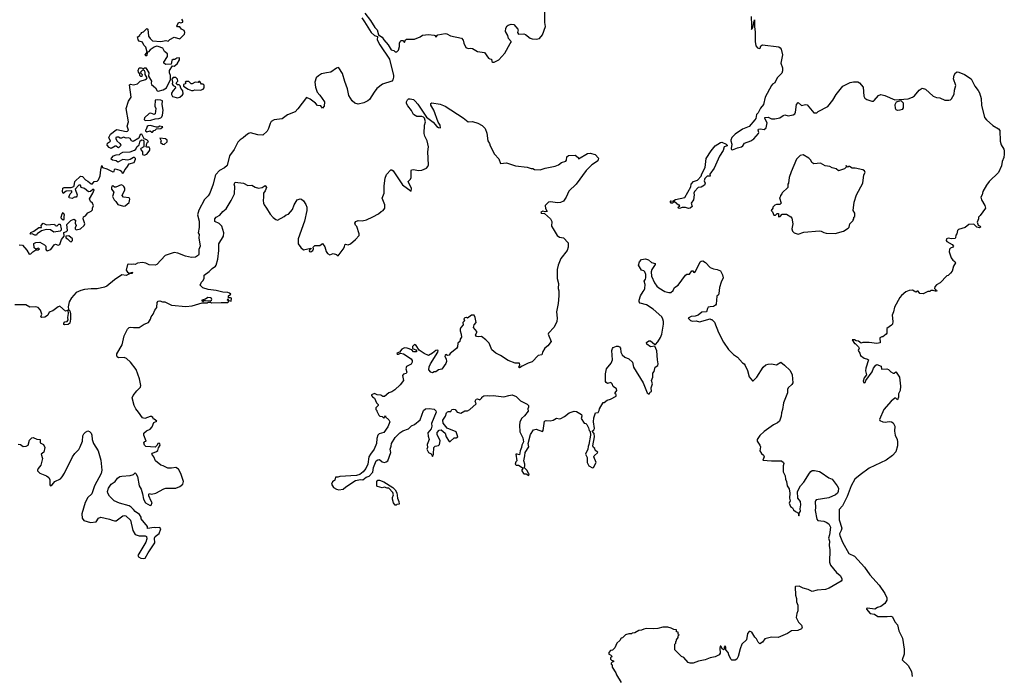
# Model space of a CAD drawing. Extents: x 1985742 to 2252716, y 78271 to 266492.
# Tile 168 of 250: x 2072092 to 2083974, y 239877 to 247798. Entities that reach past the tile are written whole.
import ezdxf

# ---------------------------------------------------------------- set-up
doc = ezdxf.new("R2010")
doc.units = 0

msp = doc.modelspace()

# ---------------------------------------------------------------- linework, layer by layer
at = {"layer": '0CON10XD'}
for points in [[(2076256, 247876), (2076327, 247787), (2076378, 247705), (2076406, 247676), (2076423, 247613), (2076466, 247586), (2076485, 247555), (2076537, 247495), (2076573, 247435), (2076606, 247426), (2076625, 247408), (2076645, 247408), (2076665, 247428), (2076675, 247475), (2076674, 247516), (2076682, 247535), (2076695, 247547), (2076715, 247545), (2076735, 247524), (2076747, 247553), (2076758, 247562), (2076855, 247564), (2076925, 247589), (2076955, 247609), (2077025, 247618), (2077092, 247612), (2077106, 247606), (2077115, 247588), (2077140, 247615), (2077225, 247631), (2077245, 247626), (2077291, 247601), (2077422, 247575), (2077445, 247552), (2077451, 247515), (2077475, 247462), (2077505, 247449), (2077535, 247456), (2077555, 247452), (2077615, 247412), (2077703, 247403), (2077748, 247335), (2077765, 247324), (2077785, 247321), (2077789, 247295), (2077800, 247285), (2077817, 247285), (2077875, 247315), (2077947, 247393), (2078010, 247511), (2078023, 247525), (2078023, 247535), (2077991, 247571), (2077983, 247605), (2077955, 247655), (2077959, 247695), (2077975, 247723), (2077988, 247732), (2078025, 247744), (2078055, 247738), (2078104, 247684), (2078108, 247675), (2078101, 247645), (2078111, 247621), (2078175, 247625), (2078197, 247617), (2078252, 247575), (2078275, 247566), (2078326, 247564), (2078365, 247571), (2078402, 247615), (2078436, 247715), (2078428, 247765), (2078428, 247912)], [(2073299, 245981), (2073319, 245969), (2073325, 245952), (2073335, 245948), (2073345, 245952), (2073362, 245988), (2073386, 246015), (2073412, 246058), (2073472, 246075), (2073490, 246115), (2073488, 246125), (2073477, 246137), (2073464, 246136), (2073427, 246113), (2073395, 246102), (2073335, 246113), (2073275, 246078), (2073256, 246096), (2073212, 246102), (2073197, 246115), (2073201, 246129), (2073225, 246157), (2073255, 246167), (2073295, 246170), (2073308, 246185), (2073335, 246199), (2073425, 246204), (2073478, 246222), (2073494, 246235), (2073507, 246265), (2073532, 246288), (2073547, 246335), (2073565, 246349), (2073584, 246344), (2073590, 246335), (2073590, 246265), (2073552, 246245), (2073548, 246235), (2073573, 246205), (2073575, 246172), (2073595, 246164), (2073628, 246175), (2073655, 246210), (2073662, 246225), (2073662, 246245), (2073655, 246260), (2073625, 246260), (2073620, 246265), (2073628, 246305), (2073635, 246320), (2073648, 246328), (2073627, 246347), (2073595, 246360), (2073565, 246418), (2073545, 246412), (2073530, 246370), (2073461, 246329), (2073443, 246335), (2073424, 246364), (2073405, 246373), (2073375, 246368), (2073345, 246380), (2073322, 246368), (2073305, 246368), (2073285, 246380), (2073265, 246382), (2073253, 246375), (2073253, 246365), (2073265, 246338), (2073302, 246305), (2073311, 246285), (2073309, 246275), (2073285, 246253), (2073275, 246254), (2073255, 246272), (2073245, 246273), (2073195, 246242), (2073173, 246255), (2073147, 246285), (2073151, 246309), (2073186, 246334), (2073167, 246375), (2073188, 246415), (2073255, 246470), (2073265, 246473), (2073375, 246448), (2073395, 246454), (2073404, 246465), (2073391, 246515), (2073404, 246565), (2073376, 246725), (2073404, 246815), (2073438, 246862), (2073417, 247013), (2073429, 247021), (2073465, 247012), (2073515, 247023), (2073545, 247056), (2073610, 247075), (2073622, 247085), (2073630, 247095), (2073608, 247135), (2073606, 247166), (2073599, 247179), (2073585, 247190), (2073575, 247190), (2073550, 247165), (2073552, 247152), (2073570, 247135), (2073565, 247112), (2073553, 247113), (2073540, 247125), (2073540, 247145), (2073524, 247164), (2073521, 247185), (2073535, 247217), (2073558, 247218), (2073585, 247210), (2073598, 247218), (2073615, 247217), (2073649, 247155), (2073647, 247115), (2073684, 247055), (2073678, 247032), (2073681, 247015), (2073729, 246975), (2073750, 246940), (2073765, 246934), (2073825, 246950), (2073864, 246976), (2073910, 247075), (2073912, 247125), (2073899, 247155), (2073898, 247185), (2073935, 247240), (2073955, 247238), (2073992, 247265), (2074020, 247315), (2074020, 247335), (2074015, 247338), (2073988, 247332), (2073965, 247318), (2073945, 247318), (2073928, 247305), (2073918, 247262), (2073855, 247259), (2073833, 247275), (2073830, 247285), (2073876, 247354), (2073874, 247384), (2073840, 247415), (2073820, 247455), (2073765, 247476), (2073745, 247477), (2073715, 247466), (2073666, 247434), (2073645, 247408), (2073630, 247400), (2073627, 247365), (2073615, 247358), (2073608, 247375), (2073630, 247405), (2073613, 247465), (2073592, 247492), (2073575, 247528), (2073535, 247538), (2073522, 247555), (2073518, 247578), (2073510, 247585), (2073540, 247605), (2073540, 247615), (2073560, 247635), (2073560, 247645), (2073585, 247650), (2073600, 247665), (2073625, 247690), (2073640, 247685), (2073648, 247598), (2073665, 247570), (2073695, 247542), (2073795, 247534), (2073855, 247547), (2073882, 247538), (2073902, 247558), (2073955, 247587), (2074025, 247568), (2074079, 247621), (2074086, 247645), (2074076, 247666), (2074044, 247684), (2074025, 247710), (2073995, 247710), (2073990, 247725), (2074012, 247768), (2074035, 247760), (2074062, 247768), (2074062, 247782), (2074050, 247805)], [(2076219, 247819), (2076255, 247771), (2076335, 247645), (2076375, 247607), (2076411, 247595), (2076405, 247555), (2076438, 247495)], [(2080918, 247835), (2080925, 247730), (2080930, 247725), (2080925, 247720), (2080925, 247680), (2080938, 247705), (2080958, 247795), (2080958, 247715), (2080969, 247649), (2080967, 247535), (2080975, 247483), (2080995, 247460), (2081015, 247452), (2081028, 247455), (2081036, 247484), (2081055, 247496), (2081255, 247471), (2081270, 247460), (2081282, 247442), (2081296, 247374)], [(2076438, 247495), (2076555, 247323), (2076604, 247125), (2076602, 247105), (2076595, 247072), (2076583, 247055), (2076469, 247021), (2076404, 246966), (2076368, 246922), (2076315, 246836), (2076295, 246817), (2076245, 246796), (2076175, 246780), (2076135, 246792), (2076105, 246817), (2076063, 246885), (2076048, 246965), (2076015, 247050), (2075989, 247149), (2075945, 247218), (2075935, 247221), (2075915, 247214), (2075845, 247165), (2075795, 247155), (2075735, 247145), (2075698, 247122), (2075671, 247095), (2075653, 247045), (2075660, 246985), (2075682, 246922), (2075715, 246886), (2075769, 246805), (2075766, 246755), (2075745, 246730), (2075725, 246758), (2075685, 246762), (2075661, 246791), (2075599, 246839), (2075552, 246858), (2075449, 246721), (2075415, 246686), (2075322, 246648), (2075259, 246601), (2075165, 246589), (2075125, 246568), (2075113, 246547), (2075096, 246485), (2075077, 246453), (2075025, 246406), (2074965, 246407), (2074879, 246431), (2074855, 246424), (2074821, 246399), (2074789, 246371), (2074751, 246349), (2074725, 246320), (2074679, 246231), (2074624, 246155), (2074595, 246040), (2074565, 246010), (2074503, 245977), (2074458, 245932), (2074449, 245915), (2074428, 245815), (2074385, 245705), (2074365, 245673), (2074321, 245629), (2074252, 245498), (2074236, 245445), (2074258, 245368), (2074258, 245292), (2074246, 245226), (2074256, 245205), (2074254, 245165), (2074271, 245065), (2074253, 245025), (2074252, 244965), (2074248, 244955), (2074215, 244934), (2074165, 244929), (2074094, 244945), (2074002, 244982), (2073955, 244990), (2073847, 244953), (2073747, 244845), (2073727, 244837), (2073655, 244840), (2073615, 244861), (2073575, 244870), (2073515, 244860), (2073485, 244843), (2073465, 244850), (2073445, 244843), (2073405, 244850), (2073394, 244845), (2073378, 244775), (2073392, 244752), (2073415, 244738), (2073455, 244750), (2073450, 244735), (2073418, 244732), (2073375, 244712), (2073325, 244719), (2073235, 244659), (2073145, 244583), (2073115, 244569), (2073025, 244552), (2072955, 244552), (2072875, 244542), (2072828, 244532), (2072772, 244505), (2072718, 244442), (2072691, 244395), (2072679, 244335), (2072683, 244303), (2072698, 244285), (2072705, 244250), (2072707, 244185), (2072697, 244135), (2072675, 244122)], [(2081296, 247374), (2081279, 247275), (2081299, 247215), (2081298, 247182), (2081288, 247152), (2081232, 247095), (2081205, 247035), (2081175, 247019), (2081164, 247005), (2081088, 246865), (2081067, 246773), (2081031, 246729), (2081004, 246675), (2080985, 246654), (2080975, 246605), (2080965, 246588), (2080895, 246508), (2080815, 246475), (2080728, 246415), (2080688, 246375), (2080676, 246345), (2080673, 246335), (2080687, 246295), (2080679, 246245), (2080683, 246233), (2080695, 246227), (2080755, 246252), (2080802, 246265), (2080817, 246275), (2080841, 246309), (2080915, 246336), (2080950, 246360), (2081008, 246425), (2081012, 246435), (2081004, 246465), (2081009, 246475), (2081031, 246479), (2081075, 246473), (2081102, 246495), (2081111, 246555), (2081084, 246605), (2081084, 246616), (2081125, 246623), (2081165, 246601), (2081205, 246600), (2081264, 246615), (2081305, 246642), (2081325, 246649), (2081365, 246637), (2081425, 246649), (2081445, 246663), (2081456, 246684), (2081468, 246775), (2081485, 246798), (2081525, 246762), (2081575, 246774), (2081595, 246771), (2081674, 246675), (2081710, 246675), (2081729, 246691), (2081845, 246749), (2081904, 246825), (2081944, 246896), (2082025, 246996), (2082115, 247039), (2082155, 247049), (2082184, 247046), (2082205, 247046), (2082227, 247035), (2082271, 246985), (2082281, 246875), (2082292, 246852), (2082315, 246834), (2082375, 246816), (2082394, 246816), (2082405, 246822), (2082458, 246882), (2082485, 246894), (2082533, 246885), (2082655, 246831), (2082815, 246841), (2082865, 246861), (2082891, 246879), (2082945, 246948), (2082985, 246971), (2083025, 246959), (2083115, 246876), (2083155, 246860), (2083195, 246853), (2083255, 246827), (2083305, 246826), (2083325, 246830), (2083339, 246841), (2083371, 246899), (2083374, 246946), (2083391, 247005), (2083361, 247085), (2083370, 247130), (2083385, 247157), (2083405, 247169), (2083425, 247166), (2083495, 247138), (2083575, 247085), (2083619, 246995), (2083660, 246945), (2083675, 246915), (2083694, 246845), (2083700, 246765), (2083737, 246617), (2083759, 246589), (2083835, 246522), (2083905, 246481), (2083920, 246460), (2083926, 246334), (2083938, 246288), (2083967, 246237), (2083971, 246215), (2083974, 246175), (2083969, 246135), (2083949, 246085), (2083940, 246035), (2083905, 245955), (2083790, 245845), (2083758, 245802), (2083716, 245724), (2083707, 245685), (2083693, 245655), (2083698, 245625), (2083738, 245555), (2083747, 245525), (2083685, 245437), (2083663, 245417), (2083661, 245395), (2083646, 245355), (2083659, 245319), (2083685, 245306), (2083689, 245295), (2083675, 245286), (2083642, 245295), (2083605, 245332), (2083545, 245326), (2083501, 245289), (2083420, 245265), (2083408, 245255), (2083402, 245215), (2083391, 245199), (2083387, 245165), (2083381, 245159), (2083336, 245154), (2083295, 245164), (2083275, 245155), (2083272, 245135), (2083281, 245121), (2083344, 245085), (2083360, 245065), (2083355, 245053), (2083325, 245042), (2083312, 245028), (2083307, 244997), (2083332, 244925), (2083352, 244895), (2083379, 244879), (2083386, 244865), (2083361, 244825), (2083345, 244763), (2083325, 244738), (2083295, 244710), (2083282, 244708), (2083200, 244625), (2083155, 244598), (2083134, 244576), (2083130, 244555), (2083143, 244543), (2083156, 244536), (2083162, 244525), (2083155, 244518), (2083115, 244532), (2083088, 244532), (2083075, 244520), (2083053, 244517), (2082995, 244489), (2082955, 244496), (2082935, 244523), (2082925, 244523), (2082905, 244509), (2082865, 244534), (2082825, 244531), (2082786, 244514), (2082735, 244470), (2082714, 244445), (2082649, 244331), (2082638, 244275), (2082621, 244235), (2082629, 244155), (2082624, 244125), (2082615, 244111), (2082556, 244074), (2082556, 244015), (2082550, 244005), (2082508, 243972), (2082495, 243972), (2082472, 243958), (2082475, 243900), (2082435, 243892), (2082345, 243904), (2082266, 243904), (2082245, 243897), (2082215, 243920), (2082185, 243922), (2082165, 243936), (2082140, 243935), (2082165, 243890), (2082175, 243890), (2082215, 243850), (2082222, 243835), (2082212, 243805), (2082232, 243775), (2082238, 243745), (2082282, 243715), (2082324, 243704), (2082334, 243695), (2082303, 243593), (2082301, 243561), (2082310, 243515), (2082284, 243476), (2082271, 243439), (2082275, 243422), (2082285, 243417), (2082295, 243422), (2082304, 243446), (2082378, 243551), (2082395, 243593), (2082425, 243632), (2082435, 243637), (2082488, 243618), (2082492, 243582), (2082557, 243587), (2082576, 243576), (2082605, 243548), (2082635, 243532), (2082647, 243533), (2082665, 243548), (2082670, 243545), (2082709, 243485), (2082721, 243375), (2082716, 243325), (2082697, 243285), (2082697, 243245), (2082685, 243210), (2082665, 243232), (2082655, 243232), (2082608, 243195), (2082522, 243095), (2082470, 242975), (2082472, 242962), (2082508, 242948), (2082535, 242943), (2082585, 242950), (2082615, 242948), (2082633, 242933), (2082645, 242912), (2082652, 242895), (2082648, 242835), (2082658, 242785), (2082682, 242735), (2082687, 242707), (2082684, 242655), (2082665, 242585), (2082625, 242539), (2082547, 242483), (2082342, 242388), (2082235, 242309), (2082172, 242255), (2082125, 242175), (2082076, 242045), (2082022, 241935), (2081981, 241889), (2081983, 241765), (2082013, 241665), (2082006, 241635), (2081987, 241595), (2081988, 241575), (2082021, 241495), (2082100, 241360), (2082165, 241324), (2082288, 241195), (2082351, 241101), (2082465, 240975), (2082531, 240875), (2082555, 240825), (2082555, 240795), (2082532, 240755), (2082485, 240717), (2082445, 240707), (2082413, 240687), (2082325, 240699), (2082310, 240695), (2082312, 240685), (2082354, 240634), (2082408, 240628), (2082449, 240599), (2082562, 240598), (2082605, 240604), (2082625, 240596), (2082654, 240535), (2082685, 240498), (2082702, 240425), (2082744, 240335), (2082765, 240205), (2082765, 240145), (2082740, 240075), (2082815, 240008), (2082853, 239935), (2082863, 239875)], [(2073995, 246854), (2074026, 246864), (2074058, 246892), (2074063, 246905), (2074059, 246939), (2074035, 246970), (2074028, 246998), (2074015, 247010), (2073992, 247012), (2073990, 247025), (2073980, 247035), (2074000, 247055), (2073995, 247080), (2073975, 247100), (2073945, 247100), (2073928, 247082), (2073938, 247045), (2073932, 247025), (2073945, 247002), (2073970, 246990), (2073972, 246975), (2073944, 246945), (2073925, 246910), (2073924, 246895), (2073935, 246873), (2073995, 246854)], [(2074185, 246942), (2074205, 246950), (2074275, 246948), (2074305, 246960), (2074320, 246975), (2074317, 247007), (2074305, 247018), (2074285, 247020), (2074265, 247050), (2074255, 247050), (2074245, 247040), (2074208, 247042), (2074175, 247022), (2074160, 247025), (2074135, 247050), (2074095, 247050), (2074090, 247045), (2074100, 247035), (2074088, 247022), (2074070, 247015), (2074070, 246995), (2074125, 246958), (2074165, 246942), (2074185, 246942)], [(2073605, 246583), (2073675, 246584), (2073725, 246601), (2073770, 246605), (2073795, 246613), (2073808, 246625), (2073817, 246645), (2073823, 246705), (2073812, 246775), (2073815, 246820), (2073795, 246828), (2073755, 246830), (2073728, 246825), (2073724, 246756), (2073734, 246725), (2073725, 246660), (2073715, 246653), (2073675, 246670), (2073655, 246667), (2073598, 246615), (2073593, 246595), (2073605, 246583)], [(2074522, 244388), (2074602, 244388), (2074610, 244395), (2074610, 244410), (2074600, 244415), (2074605, 244430), (2074610, 244410), (2074646, 244404), (2074647, 244437), (2074635, 244444), (2074612, 244442), (2074613, 244467), (2074640, 244485), (2074625, 244500), (2074605, 244508), (2074545, 244510), (2074465, 244529), (2074365, 244542), (2074304, 244564), (2074270, 244595), (2074285, 244630), (2074303, 244647), (2074318, 244675), (2074318, 244715), (2074380, 244759), (2074413, 244797), (2074455, 244824), (2074463, 244837), (2074483, 244907), (2074496, 245015), (2074497, 245093), (2074550, 245185), (2074556, 245225), (2074532, 245305), (2074498, 245338), (2074446, 245365), (2074446, 245394), (2074465, 245416), (2074509, 245441), (2074545, 245484), (2074583, 245515), (2074646, 245615), (2074683, 245697), (2074688, 245785), (2074682, 245815), (2074694, 245836), (2074794, 245826), (2074845, 245799), (2074895, 245800), (2074935, 245776), (2074974, 245766), (2075018, 245772), (2075055, 245797), (2075070, 245775), (2075056, 245735), (2075034, 245705), (2075036, 245656), (2075029, 245615), (2075034, 245584), (2075041, 245565), (2075072, 245525), (2075115, 245451), (2075152, 245412), (2075185, 245386), (2075205, 245381), (2075285, 245423), (2075308, 245445), (2075335, 245453), (2075385, 245508), (2075404, 245565), (2075441, 245625), (2075475, 245636), (2075491, 245631), (2075515, 245612), (2075545, 245570), (2075557, 245535), (2075556, 245496), (2075531, 245369), (2075454, 245156), (2075453, 245095), (2075485, 245048), (2075515, 245022), (2075605, 245040), (2075610, 245035), (2075598, 245032), (2075587, 245015), (2075590, 245000), (2075605, 244999), (2075628, 245015), (2075636, 245035), (2075633, 245055), (2075655, 245074), (2075715, 245075), (2075745, 245096), (2075776, 245056), (2075790, 245000), (2075805, 244977), (2075835, 244960), (2075875, 244976), (2075914, 244964), (2075935, 244950), (2075995, 245030), (2076012, 245058), (2076017, 245083), (2076025, 245088), (2076055, 245080), (2076085, 245092), (2076146, 245144), (2076187, 245193), (2076188, 245215), (2076162, 245302), (2076145, 245320), (2076138, 245345), (2076150, 245365), (2076175, 245374), (2076225, 245372), (2076277, 245385), (2076355, 245418), (2076422, 245455), (2076455, 245482), (2076480, 245495), (2076498, 245525), (2076497, 245565), (2076466, 245645), (2076492, 245705), (2076492, 245795), (2076504, 245885), (2076519, 245931), (2076572, 245985), (2076585, 245988), (2076598, 245975), (2076712, 245805), (2076815, 245730), (2076820, 245760), (2076781, 245845), (2076810, 245875), (2076817, 245893), (2076818, 245975), (2076822, 245985), (2076845, 245990), (2076905, 245979), (2076945, 245984), (2077000, 246005), (2077019, 246025), (2077024, 246045), (2077019, 246205), (2077026, 246265), (2077010, 246335), (2076981, 246391), (2076972, 246425), (2076979, 246525), (2076988, 246565), (2076978, 246608), (2076965, 246623), (2076945, 246629), (2076885, 246630), (2076844, 246655), (2076822, 246702), (2076775, 246758), (2076758, 246788), (2076758, 246805), (2076771, 246829), (2076785, 246842), (2076805, 246842), (2076845, 246833), (2076865, 246816), (2076895, 246780), (2077002, 246621), (2077081, 246561), (2077125, 246510), (2077145, 246497), (2077170, 246495), (2077168, 246525), (2077143, 246563), (2077088, 246708), (2077055, 246765), (2077053, 246787), (2077065, 246793), (2077165, 246779), (2077225, 246754), (2077445, 246612), (2077504, 246564), (2077555, 246568), (2077620, 246550), (2077675, 246522), (2077708, 246485), (2077729, 246429), (2077743, 246335), (2077760, 246305), (2077768, 246275), (2077823, 246175), (2077875, 246118), (2077895, 246064), (2077965, 246071), (2078075, 246033), (2078215, 246018), (2078265, 246002), (2078285, 246002), (2078305, 245992), (2078375, 245988), (2078435, 246008), (2078555, 246030), (2078595, 246048), (2078630, 246075), (2078681, 246089), (2078689, 246101), (2078693, 246145), (2078715, 246160), (2078795, 246162), (2078830, 246135), (2078835, 246120), (2078945, 246182), (2078975, 246188), (2079035, 246170), (2079077, 246127), (2079068, 246095), (2079030, 246065), (2078995, 246048), (2078930, 245980), (2078808, 245815), (2078719, 245731), (2078688, 245655), (2078655, 245610), (2078617, 245593), (2078585, 245590), (2078495, 245602), (2078475, 245598), (2078432, 245558), (2078438, 245518), (2078457, 245483), (2078435, 245480), (2078404, 245486), (2078382, 245475), (2078385, 245462), (2078425, 245459), (2078499, 245395), (2078512, 245365), (2078508, 245305), (2078532, 245275), (2078577, 245195), (2078608, 245175), (2078656, 245166), (2078712, 245105), (2078712, 245055), (2078697, 245015), (2078624, 244915), (2078589, 244835), (2078577, 244785), (2078580, 244675), (2078596, 244615), (2078590, 244555), (2078600, 244525), (2078600, 244465), (2078592, 244375), (2078570, 244275), (2078579, 244199), (2078573, 244155), (2078542, 244088), (2078473, 244015), (2078470, 244005), (2078506, 243914), (2078467, 243863), (2078430, 243835), (2078402, 243785), (2078395, 243753), (2078347, 243745), (2078278, 243672), (2078227, 243655), (2078155, 243619), (2078125, 243597), (2078116, 243606), (2078126, 243635), (2078123, 243653), (2078070, 243655), (2077985, 243686), (2077895, 243746), (2077838, 243775), (2077791, 243815), (2077756, 243895), (2077717, 243937), (2077665, 243977), (2077625, 243970), (2077604, 243974), (2077592, 243995), (2077610, 244025), (2077608, 244035), (2077568, 244085), (2077577, 244115), (2077602, 244145), (2077590, 244205), (2077575, 244232), (2077545, 244232), (2077495, 244198), (2077484, 244204), (2077465, 244203), (2077450, 244190), (2077460, 244165), (2077438, 244145), (2077442, 244115), (2077414, 244085), (2077406, 244065), (2077407, 244045), (2077421, 244005), (2077422, 243968), (2077408, 243945), (2077402, 243915), (2077381, 243895), (2077377, 243853), (2077365, 243833), (2077285, 243770), (2077275, 243750), (2077255, 243748), (2077235, 243758), (2077225, 243750), (2077222, 243735), (2077238, 243705), (2077242, 243675), (2077235, 243650), (2077188, 243582), (2077145, 243572), (2077115, 243550), (2077095, 243550), (2077075, 243538), (2077054, 243544), (2077030, 243575), (2077035, 243610), (2077051, 243645), (2077139, 243785), (2077142, 243805), (2077135, 243812), (2077115, 243808), (2077075, 243773), (2077025, 243748), (2076975, 243770), (2076911, 243811), (2076878, 243868), (2076855, 243878), (2076832, 243855), (2076833, 243833), (2076873, 243813), (2076882, 243802), (2076879, 243791), (2076845, 243792), (2076823, 243813), (2076767, 243837), (2076735, 243840), (2076705, 243825), (2076674, 243786), (2076642, 243775), (2076646, 243764), (2076665, 243764), (2076686, 243774), (2076725, 243766), (2076817, 243705), (2076830, 243685), (2076829, 243665), (2076815, 243642), (2076758, 243615), (2076750, 243585), (2076766, 243545), (2076755, 243528), (2076725, 243520), (2076712, 243505), (2076722, 243445), (2076685, 243394), (2076619, 243331), (2076585, 243309), (2076548, 243295), (2076495, 243254), (2076475, 243254), (2076449, 243269), (2076405, 243274), (2076375, 243287), (2076337, 243273), (2076336, 243265), (2076349, 243249), (2076373, 243233), (2076398, 243175), (2076418, 243155), (2076418, 243145), (2076390, 243115), (2076390, 243095), (2076400, 243085), (2076400, 243075), (2076428, 243025), (2076440, 243015), (2076465, 243010), (2076485, 242990), (2076500, 243005), (2076505, 243020), (2076508, 243005), (2076545, 242972), (2076558, 242945), (2076536, 242885), (2076485, 242817), (2076430, 242800), (2076416, 242785), (2076404, 242745), (2076399, 242685), (2076369, 242615), (2076324, 242555), (2076306, 242525), (2076292, 242435), (2076271, 242385), (2076237, 242343), (2076198, 242312), (2076158, 242298), (2075955, 242288), (2075931, 242279), (2075905, 242280), (2075897, 242243), (2075865, 242222), (2075854, 242195), (2075881, 242155), (2075915, 242133), (2075945, 242128), (2075995, 242134), (2076027, 242163), (2076145, 242239), (2076205, 242250), (2076235, 242247), (2076273, 242277), (2076308, 242292), (2076352, 242338), (2076361, 242395), (2076395, 242477), (2076415, 242489), (2076435, 242491), (2076467, 242465), (2076495, 242457), (2076515, 242463), (2076533, 242477), (2076571, 242575), (2076564, 242615), (2076576, 242654), (2076578, 242685), (2076624, 242756), (2076678, 242812), (2076715, 242836), (2076786, 242864), (2076821, 242899), (2076855, 242916), (2076925, 242970), (2076965, 243082), (2076990, 243105), (2077035, 243109), (2077095, 243098), (2077115, 243080), (2077120, 243065), (2077063, 242925), (2077066, 242896), (2077057, 242863), (2077018, 242815), (2077021, 242775), (2077032, 242735), (2077009, 242675), (2077012, 242638), (2077006, 242615), (2077025, 242578), (2077059, 242559), (2077075, 242530), (2077086, 242555), (2077089, 242635), (2077105, 242651), (2077148, 242662), (2077160, 242675), (2077168, 242718), (2077129, 242795), (2077132, 242818), (2077156, 242844), (2077178, 242848), (2077228, 242808), (2077240, 242765), (2077275, 242710), (2077285, 242710), (2077335, 242752), (2077360, 242755)], [(2082685, 246702), (2082669, 246709), (2082662, 246725), (2082658, 246775), (2082674, 246806), (2082725, 246821), (2082753, 246795), (2082753, 246735), (2082743, 246715), (2082715, 246705), (2082685, 246702)], [(2073695, 246440), (2073711, 246459), (2073726, 246464), (2073745, 246480), (2073797, 246483), (2073820, 246505), (2073785, 246512), (2073765, 246500), (2073745, 246500), (2073665, 246521), (2073643, 246517), (2073632, 246508), (2073618, 246472), (2073610, 246465), (2073612, 246455), (2073625, 246443), (2073666, 246456), (2073685, 246440), (2073695, 246440)], [(2073835, 246294), (2073870, 246325), (2073870, 246345), (2073852, 246362), (2073782, 246368), (2073798, 246335), (2073790, 246315), (2073820, 246295), (2073835, 246294)], [(2080055, 245518), (2080042, 245525), (2080040, 245535), (2080058, 245552), (2080055, 245560), (2080042, 245562), (2079995, 245600), (2079982, 245598), (2079970, 245585), (2079953, 245583), (2079940, 245605), (2079948, 245612), (2079975, 245610), (2080005, 245629), (2080119, 245651), (2080190, 245780), (2080196, 245815), (2080224, 245845), (2080270, 245860), (2080318, 245912), (2080323, 245937), (2080366, 246014), (2080377, 246125), (2080435, 246216), (2080487, 246275), (2080549, 246315), (2080565, 246319), (2080617, 246295), (2080630, 246285), (2080630, 246275), (2080592, 246265), (2080580, 246220), (2080539, 246151), (2080473, 246007), (2080420, 245935), (2080425, 245910), (2080388, 245912), (2080359, 245881), (2080351, 245855), (2080363, 245825), (2080355, 245802), (2080315, 245779), (2080280, 245775), (2080234, 245726), (2080228, 245705), (2080233, 245683), (2080224, 245625), (2080197, 245583), (2080206, 245545), (2080185, 245522), (2080165, 245520), (2080125, 245533), (2080085, 245530), (2080055, 245518)], [(2081485, 245212), (2081557, 245233), (2081745, 245249), (2081765, 245247), (2081795, 245230), (2081825, 245223), (2081935, 245220), (2082035, 245248), (2082089, 245281), (2082102, 245295), (2082110, 245335), (2082150, 245375), (2082150, 245385), (2082160, 245395), (2082160, 245415), (2082170, 245425), (2082170, 245465), (2082150, 245495), (2082162, 245595), (2082192, 245685), (2082268, 245825), (2082280, 245925), (2082297, 245955), (2082286, 245976), (2082266, 245986), (2082175, 246006), (2082138, 246008), (2082105, 246027), (2082093, 246027), (2082085, 246020), (2082065, 246038), (2082060, 246035), (2082070, 246030), (2082068, 246022), (2082045, 246000), (2081973, 245973), (2081947, 245997), (2081895, 246010), (2081867, 246027), (2081813, 246033), (2081757, 246067), (2081675, 246058), (2081652, 246075), (2081638, 246105), (2081615, 246128), (2081545, 246168), (2081512, 246158), (2081466, 246114), (2081402, 245962), (2081378, 245895), (2081370, 245825), (2081360, 245815), (2081360, 245775), (2081295, 245710), (2081290, 245695), (2081273, 245677), (2081270, 245655), (2081263, 245647), (2081280, 245585), (2081265, 245570), (2081225, 245568), (2081205, 245560), (2081180, 245535), (2081180, 245525), (2081160, 245495), (2081178, 245478), (2081195, 245440), (2081215, 245440), (2081232, 245458), (2081248, 245458), (2081250, 245425), (2081255, 245420), (2081268, 245422), (2081295, 245450), (2081325, 245452), (2081345, 245450), (2081398, 245418), (2081410, 245405), (2081422, 245335), (2081412, 245275), (2081418, 245248), (2081440, 245225), (2081485, 245212)], [(2072085, 245083), (2072125, 245077), (2072179, 245019), (2072205, 244970), (2072225, 244972), (2072251, 244999), (2072285, 245020), (2072315, 245022), (2072330, 245035), (2072315, 245040), (2072285, 245030), (2072266, 245046), (2072264, 245096), (2072285, 245111), (2072335, 245112), (2072392, 245082), (2072406, 245066), (2072407, 245025), (2072415, 245013), (2072425, 245010), (2072468, 245025), (2072509, 245081), (2072525, 245088), (2072555, 245079), (2072575, 245087), (2072596, 245144), (2072630, 245185), (2072625, 245230), (2072658, 245242), (2072670, 245255), (2072662, 245325), (2072708, 245375), (2072745, 245390), (2072765, 245380), (2072762, 245345), (2072772, 245315), (2072760, 245285), (2072763, 245273), (2072775, 245261), (2072825, 245273), (2072872, 245315), (2072880, 245335), (2072858, 245395), (2072862, 245418), (2072885, 245432), (2072915, 245468), (2072955, 245488), (2072970, 245505), (2072970, 245525), (2072982, 245555), (2072980, 245565), (2072972, 245585), (2072945, 245603), (2072936, 245635), (2072976, 245705), (2072990, 245745), (2072985, 245750), (2072975, 245750), (2072945, 245727), (2072921, 245721), (2072875, 245762), (2072833, 245773), (2072825, 245800), (2072805, 245800), (2072762, 245755), (2072787, 245685), (2072782, 245668), (2072772, 245658), (2072755, 245658), (2072725, 245642), (2072688, 245648), (2072687, 245655), (2072702, 245698), (2072722, 245718), (2072720, 245735), (2072652, 245728), (2072615, 245702), (2072607, 245725), (2072614, 245766), (2072627, 245773), (2072715, 245772), (2072744, 245786), (2072750, 245795), (2072757, 245845), (2072825, 245911), (2072849, 245905), (2072885, 245867), (2072915, 245851), (2072955, 245816), (2072972, 245818), (2072992, 245845), (2073025, 245851), (2073042, 245865), (2073064, 245915), (2073071, 245985), (2073085, 246040), (2073093, 246013), (2073145, 245998), (2073215, 245963), (2073232, 245965), (2073238, 245992), (2073245, 245998), (2073299, 245981)], [(2073345, 245550), (2073365, 245553), (2073415, 245592), (2073423, 245633), (2073415, 245650), (2073345, 245658), (2073330, 245675), (2073360, 245745), (2073360, 245765), (2073350, 245785), (2073335, 245798), (2073315, 245804), (2073252, 245778), (2073235, 245778), (2073215, 245792), (2073205, 245788), (2073199, 245775), (2073200, 245755), (2073228, 245715), (2073214, 245665), (2073232, 245625), (2073254, 245604), (2073275, 245568), (2073345, 245550)], [(2072615, 245378), (2072597, 245395), (2072592, 245415), (2072604, 245456), (2072615, 245470), (2072630, 245445), (2072623, 245425), (2072625, 245390), (2072615, 245378)], [(2072275, 245198), (2072243, 245213), (2072225, 245210), (2072220, 245215), (2072225, 245230), (2072264, 245246), (2072325, 245292), (2072355, 245290), (2072353, 245315), (2072375, 245343), (2072415, 245324), (2072512, 245332), (2072522, 245315), (2072535, 245310), (2072545, 245310), (2072565, 245332), (2072579, 245329), (2072594, 245275), (2072592, 245258), (2072582, 245248), (2072506, 245234), (2072462, 245262), (2072412, 245268), (2072355, 245251), (2072302, 245215), (2072295, 245200), (2072275, 245198)], [(2072715, 245119), (2072728, 245135), (2072728, 245155), (2072685, 245192), (2072650, 245185), (2072650, 245165), (2072670, 245155), (2072701, 245121), (2072715, 245119)], [(2077360, 242755), (2077380, 242765), (2077360, 242825), (2077251, 242871), (2077201, 242931), (2077199, 242965), (2077230, 243015), (2077243, 243055), (2077255, 243068), (2077265, 243072), (2077295, 243070), (2077308, 243095), (2077325, 243101), (2077347, 243095), (2077373, 243063), (2077415, 243050), (2077465, 243078), (2077495, 243078), (2077525, 243097), (2077600, 243165), (2077589, 243195), (2077602, 243218), (2077615, 243222), (2077647, 243213), (2077670, 243235), (2077670, 243245), (2077695, 243262), (2077735, 243266), (2077765, 243259), (2077805, 243264), (2077935, 243247), (2077996, 243266), (2078035, 243271), (2078085, 243253), (2078135, 243201), (2078215, 243159), (2078232, 243142), (2078234, 243125), (2078226, 243105), (2078230, 243075), (2078185, 243017), (2078148, 242985), (2078128, 242942), (2078123, 242905), (2078127, 242827), (2078163, 242753), (2078171, 242705), (2078150, 242665), (2078149, 242635), (2078130, 242595), (2078125, 242550), (2078095, 242558), (2078080, 242555), (2078090, 242475), (2078080, 242465), (2078070, 242435), (2078083, 242423), (2078112, 242422), (2078168, 242388), (2078153, 242367), (2078152, 242355), (2078170, 242325), (2078175, 242320), (2078205, 242320), (2078235, 242300), (2078240, 242315), (2078232, 242322), (2078215, 242360), (2078180, 242395), (2078189, 242411), (2078190, 242435), (2078178, 242475), (2078190, 242535), (2078191, 242575), (2078236, 242644), (2078228, 242685), (2078255, 242792), (2078291, 242849), (2078325, 242859), (2078402, 242828), (2078409, 242841), (2078427, 242955), (2078445, 242961), (2078493, 242957), (2078530, 242965), (2078571, 242989), (2078605, 242984), (2078622, 242988), (2078665, 243010), (2078725, 243053), (2078785, 243074), (2078810, 243070), (2078870, 243035), (2078874, 243015), (2078868, 242985), (2078905, 242932), (2078925, 242928), (2078938, 242915), (2078958, 242875), (2078963, 242843), (2078978, 242828), (2078982, 242785), (2078962, 242675), (2078951, 242649), (2078950, 242615), (2078920, 242555), (2078940, 242515), (2078940, 242455), (2078962, 242415), (2079005, 242392), (2079018, 242395), (2079050, 242455), (2079020, 242525), (2079024, 242536), (2079068, 242575), (2079036, 242606), (2079033, 242625), (2079018, 242638), (2079010, 242655), (2079029, 242765), (2079024, 242805), (2079000, 242835), (2079020, 242850), (2079027, 242865), (2079018, 242945), (2079020, 242995), (2079040, 243055), (2079075, 243060), (2079087, 243083), (2079090, 243105), (2079135, 243180), (2079145, 243180), (2079183, 243207), (2079222, 243218), (2079290, 243255), (2079290, 243275), (2079280, 243285), (2079280, 243295), (2079298, 243325), (2079296, 243346), (2079254, 243374), (2079240, 243405), (2079225, 243420), (2079185, 243410), (2079170, 243420), (2079162, 243435), (2079163, 243525), (2079173, 243585), (2079230, 243655), (2079246, 243695), (2079236, 243805), (2079245, 243833), (2079255, 243844), (2079295, 243859), (2079315, 243859), (2079331, 243851), (2079342, 243835), (2079346, 243785), (2079364, 243754), (2079396, 243725), (2079445, 243706), (2079486, 243666), (2079499, 243605), (2079615, 243415), (2079665, 243298), (2079688, 243282), (2079700, 243305), (2079717, 243313), (2079713, 243355), (2079728, 243405), (2079718, 243445), (2079733, 243485), (2079732, 243535), (2079747, 243555), (2079760, 243605), (2079792, 243625), (2079797, 243645), (2079788, 243695), (2079782, 243802), (2079758, 243858), (2079705, 243850), (2079660, 243885), (2079658, 243905), (2079685, 243922), (2079703, 243923), (2079752, 243882), (2079765, 243880), (2079795, 243910), (2079827, 243963), (2079842, 244005), (2079862, 244125), (2079862, 244155), (2079853, 244185), (2079843, 244213), (2079738, 244305), (2079655, 244356), (2079579, 244379), (2079568, 244395), (2079567, 244415), (2079583, 244465), (2079615, 244520), (2079630, 244535), (2079636, 244554), (2079640, 244605), (2079628, 244645), (2079645, 244668), (2079650, 244685), (2079647, 244725), (2079637, 244755), (2079625, 244768), (2079595, 244778), (2079559, 244835), (2079572, 244878), (2079595, 244903), (2079645, 244912), (2079681, 244901), (2079715, 244867), (2079760, 244855), (2079762, 244845), (2079720, 244785), (2079711, 244755), (2079716, 244705), (2079752, 244622), (2079782, 244582), (2079804, 244564), (2079879, 244519), (2079925, 244508), (2079952, 244508), (2079979, 244531), (2079995, 244568), (2080037, 244595), (2080125, 244716), (2080145, 244726), (2080175, 244729), (2080205, 244770), (2080215, 244770), (2080228, 244748), (2080249, 244761), (2080304, 244875), (2080315, 244886), (2080335, 244888), (2080367, 244867), (2080425, 244809), (2080465, 244791), (2080510, 244785), (2080549, 244769), (2080575, 244720), (2080583, 244685), (2080558, 244632), (2080538, 244565), (2080531, 244495), (2080525, 244480), (2080506, 244464), (2080496, 244365), (2080489, 244355), (2080464, 244336), (2080425, 244335), (2080402, 244328), (2080392, 244315), (2080380, 244275), (2080325, 244270), (2080278, 244232), (2080245, 244221), (2080194, 244216), (2080160, 244195), (2080189, 244169), (2080211, 244161), (2080255, 244164), (2080296, 244154), (2080425, 244190), (2080435, 244180), (2080445, 244180), (2080475, 244150), (2080524, 244024), (2080586, 243906), (2080645, 243818), (2080705, 243758), (2080755, 243728), (2080815, 243658), (2080836, 243646), (2080848, 243628), (2080874, 243564), (2080895, 243490), (2080935, 243440), (2080945, 243440), (2080988, 243485), (2081065, 243607), (2081095, 243633), (2081126, 243644), (2081165, 243646), (2081226, 243636), (2081276, 243666), (2081321, 243631), (2081389, 243565), (2081416, 243515), (2081421, 243415), (2081411, 243395), (2081367, 243355), (2081358, 243335), (2081358, 243295), (2081311, 243175), (2081299, 243095), (2081284, 243055), (2081282, 243015), (2081262, 242955), (2081238, 242935), (2081188, 242912), (2081075, 242830), (2081025, 242782), (2080991, 242735), (2080993, 242715), (2081026, 242665), (2081031, 242645), (2081023, 242595), (2081043, 242565), (2081068, 242545), (2081076, 242526), (2081060, 242485), (2081165, 242474), (2081285, 242477), (2081310, 242455), (2081313, 242445), (2081304, 242415), (2081306, 242345), (2081328, 242295), (2081332, 242255), (2081346, 242225), (2081354, 242175), (2081380, 242140), (2081386, 242085), (2081382, 242025), (2081390, 241995), (2081380, 241965), (2081394, 241924), (2081419, 241909), (2081430, 241885), (2081455, 241863), (2081490, 241845), (2081490, 241815), (2081495, 241812), (2081500, 241815), (2081500, 241845), (2081513, 241867), (2081510, 241895), (2081519, 241945), (2081513, 241985), (2081484, 242024), (2081480, 242105), (2081514, 242176), (2081555, 242218), (2081622, 242328), (2081641, 242349), (2081655, 242358), (2081685, 242360), (2081745, 242346), (2081765, 242336), (2081855, 242269), (2081895, 242256), (2081959, 242175), (2081972, 242145), (2081970, 242105), (2081960, 242085), (2081937, 242065), (2081855, 242030), (2081705, 242006), (2081694, 241995), (2081690, 241980), (2081696, 241915), (2081690, 241875), (2081713, 241773), (2081726, 241756), (2081795, 241748), (2081825, 241738), (2081856, 241715), (2081876, 241675), (2081866, 241585), (2081853, 241545), (2081865, 241505), (2081859, 241455), (2081869, 241401), (2081865, 241255), (2081875, 241218), (2081949, 241129), (2081994, 241094), (2082012, 241055), (2082012, 241035), (2082006, 241024), (2081859, 240939), (2081817, 240923), (2081714, 240916), (2081655, 240898), (2081607, 240925), (2081545, 240940), (2081500, 240965), (2081455, 240962), (2081450, 240955), (2081454, 240855), (2081466, 240815), (2081466, 240775), (2081484, 240735), (2081484, 240665), (2081469, 240635), (2081464, 240586), (2081491, 240531), (2081526, 240495), (2081533, 240465), (2081525, 240448), (2081481, 240429), (2081405, 240427), (2081356, 240394), (2081245, 240343), (2081165, 240347), (2081085, 240327), (2081055, 240288), (2081025, 240270), (2081005, 240290), (2080985, 240330), (2080965, 240350), (2080929, 240409), (2080908, 240418), (2080895, 240416), (2080874, 240395), (2080864, 240316), (2080808, 240265), (2080785, 240210), (2080764, 240116), (2080746, 240084), (2080727, 240073), (2080685, 240072), (2080675, 240082), (2080649, 240135), (2080642, 240165), (2080612, 240195), (2080613, 240225), (2080605, 240246), (2080595, 240230), (2080592, 240205), (2080585, 240198), (2080574, 240204), (2080555, 240240), (2080545, 240242), (2080541, 240215), (2080546, 240155), (2080532, 240135), (2080485, 240111), (2080425, 240098), (2080365, 240076), (2080285, 240058), (2080220, 240035), (2080184, 240034), (2080158, 240045), (2080105, 240102), (2080077, 240117), (2080000, 240195), (2080000, 240265), (2080010, 240275), (2080010, 240295), (2080020, 240305), (2080020, 240315), (2080040, 240345), (2080040, 240365), (2080050, 240375), (2080040, 240385), (2080038, 240408), (2080020, 240415), (2080018, 240438), (2079985, 240440), (2079955, 240458), (2079915, 240468), (2079855, 240468), (2079795, 240452), (2079745, 240448), (2079655, 240452), (2079624, 240446), (2079595, 240432), (2079565, 240430), (2079517, 240403), (2079483, 240397), (2079475, 240390), (2079445, 240390), (2079403, 240377), (2079365, 240340), (2079350, 240335), (2079335, 240310), (2079300, 240275), (2079275, 240220), (2079248, 240192), (2079222, 240188), (2079200, 240165), (2079200, 240145), (2079220, 240135), (2079240, 240115), (2079222, 240098), (2079220, 240085)], [(2074305, 244400), (2074315, 244410), (2074335, 244412), (2074393, 244407), (2074406, 244414), (2074410, 244425), (2074407, 244435), (2074395, 244441), (2074364, 244446), (2074335, 244428), (2074290, 244415), (2074290, 244405), (2074305, 244400)], [(2072675, 244122), (2072635, 244118), (2072625, 244122), (2072624, 244135), (2072635, 244151), (2072665, 244158), (2072679, 244175), (2072673, 244205), (2072681, 244255), (2072678, 244288), (2072665, 244290), (2072645, 244280), (2072575, 244340), (2072555, 244333), (2072493, 244285), (2072449, 244271), (2072430, 244235), (2072415, 244221), (2072395, 244211), (2072357, 244207), (2072348, 244215), (2072358, 244245), (2072342, 244292), (2072315, 244326), (2072285, 244332), (2072215, 244331), (2072168, 244358), (2072035, 244357)], [(2072073, 242677), (2072101, 242671), (2072135, 242647), (2072169, 242651), (2072194, 242665), (2072212, 242725), (2072238, 242752), (2072256, 242756), (2072298, 242738), (2072340, 242735), (2072340, 242695), (2072381, 242671), (2072394, 242635), (2072385, 242580), (2072352, 242558), (2072368, 242505), (2072346, 242424), (2072316, 242384), (2072306, 242365), (2072308, 242355), (2072335, 242329), (2072415, 242295), (2072445, 242275), (2072457, 242245), (2072454, 242185), (2072465, 242173), (2072485, 242187), (2072515, 242227), (2072585, 242260), (2072605, 242284), (2072634, 242326), (2072728, 242525), (2072756, 242565), (2072807, 242613), (2072823, 242645), (2072848, 242715), (2072854, 242776), (2072865, 242802), (2072887, 242823), (2072915, 242838), (2072935, 242828), (2072955, 242808), (2072964, 242785), (2072968, 242735), (2072984, 242685), (2073040, 242595), (2073048, 242568), (2073072, 242482), (2073083, 242365), (2073075, 242324), (2072995, 242175), (2072963, 242077), (2072915, 242034), (2072882, 241975), (2072842, 241835), (2072845, 241785), (2072866, 241755), (2072945, 241732), (2073015, 241742), (2073045, 241785), (2073072, 241798), (2073175, 241774), (2073209, 241759), (2073235, 241751), (2073255, 241754), (2073335, 241812), (2073355, 241818), (2073372, 241812), (2073430, 241760), (2073456, 241635), (2073485, 241588), (2073535, 241570), (2073605, 241571), (2073623, 241563), (2073626, 241535), (2073614, 241496), (2073518, 241335), (2073526, 241316), (2073552, 241302), (2073585, 241296), (2073605, 241303), (2073642, 241368), (2073721, 241485), (2073720, 241545), (2073728, 241565), (2073775, 241598), (2073796, 241656), (2073785, 241670), (2073735, 241666), (2073715, 241671), (2073635, 241660), (2073633, 241685), (2073559, 241775), (2073556, 241795), (2073539, 241829), (2073485, 241864), (2073465, 241887), (2073438, 241918), (2073414, 241934), (2073295, 241966), (2073234, 241994), (2073175, 242049), (2073154, 242085), (2073151, 242105), (2073163, 242145), (2073196, 242195), (2073245, 242228), (2073274, 242265), (2073301, 242285), (2073325, 242292), (2073425, 242301), (2073465, 242313), (2073485, 242330), (2073495, 242322), (2073512, 242285), (2073534, 242174), (2073557, 242135), (2073576, 242076), (2073588, 242015), (2073611, 241971), (2073665, 241938), (2073680, 241940), (2073690, 241975), (2073678, 241988), (2073652, 242055), (2073650, 242075), (2073655, 242080), (2073683, 242073), (2073735, 242085), (2073831, 242139), (2073855, 242148), (2073975, 242148), (2074025, 242166), (2074059, 242195), (2074070, 242225), (2074035, 242324), (2074009, 242375), (2073975, 242394), (2073925, 242387), (2073879, 242389), (2073825, 242416), (2073795, 242424), (2073731, 242475), (2073711, 242525), (2073688, 242555), (2073695, 242568), (2073745, 242588), (2073759, 242601), (2073768, 242632), (2073788, 242665), (2073785, 242680), (2073775, 242688), (2073760, 242685), (2073750, 242665), (2073725, 242640), (2073615, 242648), (2073598, 242665), (2073590, 242695), (2073602, 242708), (2073620, 242715), (2073592, 242785), (2073592, 242808), (2073624, 242836), (2073665, 242858), (2073689, 242885), (2073712, 242938), (2073748, 242955), (2073715, 242980), (2073705, 242980), (2073698, 242998), (2073682, 243012), (2073665, 243012), (2073603, 242987), (2073575, 242993), (2073527, 243065), (2073492, 243102), (2073472, 243142), (2073450, 243235), (2073460, 243265), (2073505, 243320), (2073548, 243365), (2073552, 243385), (2073537, 243465), (2073498, 243578), (2073428, 243668), (2073381, 243711), (2073353, 243723), (2073285, 243717), (2073270, 243730), (2073264, 243744), (2073266, 243765), (2073327, 243875), (2073352, 243985), (2073392, 244065), (2073414, 244086), (2073435, 244090), (2073465, 244084), (2073535, 244083), (2073595, 244126), (2073646, 244144), (2073671, 244185), (2073678, 244215), (2073701, 244245), (2073724, 244295), (2073746, 244325), (2073750, 244385), (2073765, 244402), (2073785, 244406), (2073814, 244394), (2073845, 244393), (2073924, 244354), (2074095, 244336), (2074175, 244347), (2074295, 244382), (2074355, 244382), (2074365, 244390), (2074395, 244390), (2074405, 244383), (2074522, 244388)], [(2076635, 241940), (2076625, 241942), (2076605, 241970), (2076590, 242015), (2076591, 242035), (2076604, 242065), (2076597, 242095), (2076548, 242148), (2076525, 242147), (2076495, 242157), (2076465, 242151), (2076410, 242165), (2076402, 242172), (2076400, 242225), (2076415, 242242), (2076435, 242242), (2076485, 242221), (2076596, 242155), (2076624, 242125), (2076645, 242090), (2076653, 242025), (2076669, 241985), (2076670, 241955), (2076645, 241950), (2076635, 241940)], [(2079220, 240085), (2079235, 240070), (2079260, 240065), (2079258, 240052), (2079242, 240048), (2079230, 240035), (2079230, 240025), (2079240, 240015), (2079240, 239985), (2079287, 239917), (2079293, 239893), (2079351, 239801)]]:
    msp.add_lwpolyline(points, dxfattribs=at)

doc.saveas('drawing.dxf')
